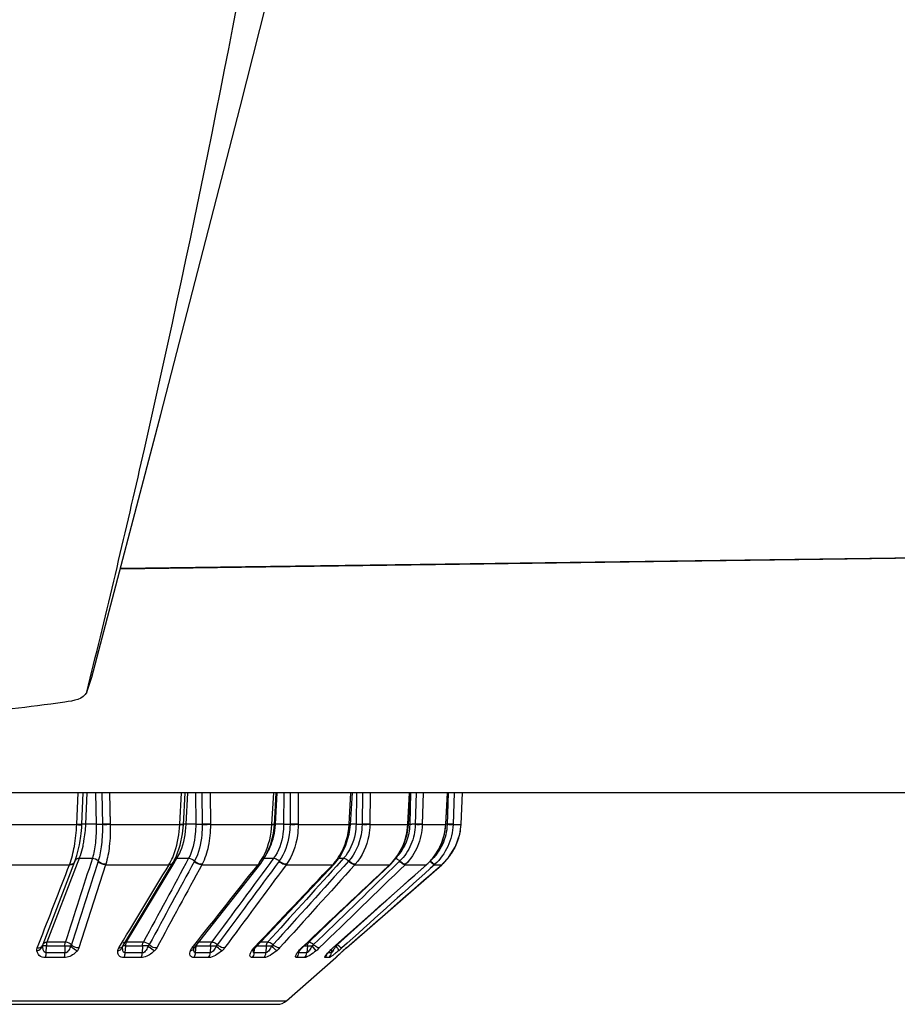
# Model space of a CAD drawing. Header units: millimetres. Extents: x 0 to 4000, y 0 to 3000.
# Tile 53 of 170: x 2104 to 2135, y 336 to 371. Entities that reach past the tile are written whole.
import ezdxf

# ---------------------------------------------------------------- set-up
doc = ezdxf.new("R2010")
doc.units = ezdxf.units.MM
doc.header["$LTSCALE"] = 219.99956
doc.layers.get('0').update_dxf_attribs({"linetype": 'CONTINUOUS'})
doc.layers.add('SUPERFICI', color=7, linetype='CONTINUOUS')

msp = doc.modelspace()

# ---------------------------------------------------------------- linework, layer by layer
at = {"color": 7, "linetype": 'CONTINUOUS'}
for p, q in [((2138.655, 351.86), (2107.464, 351.437)), ((2106.277, 347.088), (2106.457, 347.609)), ((2139.179, 343.528), (1882.225, 343.528)), ((2109.698, 342.399), (2109.757, 343.528)), ((2112.912, 342.399), (2112.975, 343.528)), ((2115.604, 342.398), (2115.668, 343.528)), ((2117.656, 342.399), (2117.718, 343.528)), ((2118.977, 342.4), (2119.034, 343.528)), ((2119.511, 342.417), (2119.561, 343.528)), ((2119.465, 342.059), (2119.511, 342.402)), ((2119.511, 342.402), (2119.511, 342.417)), ((2119.317, 341.628), (2119.465, 342.059)), ((2106.019, 341.684), (2106.019, 341.684)), ((2119.074, 341.242), (2119.317, 341.628)), ((2118.843, 340.998), (2119.074, 341.242)), ((2104.729, 338.171), (2105.859, 341.095)), ((2107.548, 338.098), (2109.33, 341.057)), ((2110.092, 338.072), (2112.434, 341.031)), ((2112.237, 338.056), (2115.037, 341.014)), ((2113.891, 338.046), (2117.012, 340.991)), ((2114.98, 338.04), (2118.299, 340.986)), ((2115.456, 338.039), (2118.828, 340.985)), ((2117.012, 340.991), (2117.026, 341.004)), ((2118.299, 340.986), (2118.314, 340.999)), ((2118.828, 340.985), (2118.843, 340.998)), ((2104.716, 338.137), (2104.729, 338.171)), ((2107.545, 338.093), (2107.548, 338.098)), ((2110.073, 338.044), (2110.08, 338.056)), ((2110.08, 338.056), (2110.092, 338.072)), ((2112.194, 338.002), (2112.213, 338.028)), ((2112.213, 338.028), (2112.237, 338.056)), ((2115.351, 337.946), (2115.456, 338.039)), ((2112.167, 337.947), (2112.174, 337.965)), ((2112.174, 337.965), (2112.194, 338.002)), ((2113.343, 336.172), (2115.088, 337.7)), ((2113.797, 337.942), (2113.823, 337.974)), ((2114.831, 337.894), (2114.891, 337.956)), ((2115.106, 337.722), (2115.104, 337.72)), ((2115.233, 337.84), (2115.351, 337.946)), ((2088.39, 336.048), (2113.014, 336.048))]:
    msp.add_line(p, q, dxfattribs=at)
at = {"color": 9, "linetype": 'CONTINUOUS'}
for p, q in [((2138.655, 351.876), (2107.468, 351.453)), ((2105.921, 342.417), (2105.974, 343.528)), ((2106.101, 342.416), (2106.153, 343.528)), ((2106.241, 342.415), (2106.293, 343.528)), ((2106.586, 343.528), (2106.607, 342.415)), ((2106.586, 343.528), (2106.607, 342.415)), ((2106.806, 343.528), (2106.827, 342.4)), ((2107.085, 343.528), (2107.107, 342.402)), ((2107.085, 343.528), (2107.107, 342.417)), ((2109.567, 342.417), (2109.625, 343.528)), ((2109.794, 342.415), (2109.852, 343.528)), ((2110.119, 343.528), (2110.128, 342.415)), ((2110.119, 343.528), (2110.128, 342.415)), ((2110.347, 343.528), (2110.356, 342.4)), ((2110.638, 343.528), (2110.647, 342.402)), ((2110.638, 343.528), (2110.646, 342.417)), ((2112.824, 342.417), (2112.887, 343.528)), ((2112.95, 342.415), (2113.011, 343.528)), ((2113.24, 343.528), (2113.236, 342.415)), ((2113.24, 343.528), (2113.236, 342.415)), ((2113.467, 343.528), (2113.463, 342.4)), ((2113.755, 343.528), (2113.751, 342.402)), ((2113.755, 343.528), (2113.751, 342.417)), ((2115.552, 342.417), (2115.616, 343.528)), ((2115.814, 343.528), (2115.797, 342.415)), ((2115.814, 343.528), (2115.797, 342.415)), ((2116.029, 343.528), (2116.012, 342.4)), ((2116.303, 343.528), (2116.285, 342.402)), ((2116.303, 343.528), (2116.285, 342.417)), ((2117.631, 342.417), (2117.693, 343.528)), ((2117.726, 343.528), (2117.697, 342.415)), ((2117.726, 343.528), (2117.697, 342.415)), ((2117.922, 343.528), (2117.892, 342.4)), ((2118.168, 343.528), (2118.138, 342.402)), ((2118.168, 343.528), (2118.139, 342.417)), ((2118.971, 342.417), (2119.027, 343.528)), ((2119.061, 343.528), (2119.021, 342.4)), ((2119.27, 343.528), (2119.229, 342.402)), ((2119.27, 343.528), (2119.23, 342.417)), ((2119.511, 342.417), (2119.561, 343.528)), ((2103.288, 342.402), (2105.921, 342.402)), ((2105.921, 342.402), (2105.921, 342.417)), ((2106.101, 342.4), (2106.101, 342.416)), ((2107.107, 342.402), (2109.566, 342.402)), ((2109.566, 342.402), (2109.567, 342.417)), ((2109.695, 342.414), (2109.698, 342.415)), ((2109.698, 342.415), (2109.699, 342.415)), ((2110.647, 342.402), (2112.824, 342.402)), ((2112.824, 342.402), (2112.824, 342.417)), ((2113.751, 342.402), (2115.552, 342.402)), ((2115.552, 342.402), (2115.552, 342.417)), ((2116.285, 342.402), (2117.631, 342.402)), ((2117.631, 342.417), (2117.656, 342.414)), ((2117.631, 342.402), (2117.631, 342.417)), ((2117.631, 342.402), (2117.656, 342.399)), ((2118.138, 342.402), (2118.97, 342.402)), ((2118.97, 342.402), (2118.971, 342.417)), ((2118.97, 342.402), (2118.975, 342.401)), ((2118.971, 342.417), (2118.978, 342.415)), ((2119.229, 342.402), (2119.51, 342.402)), ((2119.51, 342.402), (2119.511, 342.417)), ((2103.262, 340.985), (2105.666, 340.985)), ((2105.666, 340.985), (2105.671, 340.998)), ((2106.94, 340.985), (2105.997, 338.039)), ((2106.681, 341.115), (2106.677, 341.104)), ((2106.944, 340.998), (2106.94, 340.985)), ((2106.94, 340.985), (2109.185, 340.985)), ((2109.185, 340.985), (2109.193, 340.998)), ((2110.087, 341.115), (2110.081, 341.104)), ((2110.352, 340.998), (2110.345, 340.985)), ((2110.345, 340.985), (2112.333, 340.985)), ((2112.333, 340.985), (2112.343, 340.998)), ((2113.084, 341.115), (2113.075, 341.104)), ((2113.338, 340.998), (2113.328, 340.985)), ((2113.328, 340.985), (2114.972, 340.985)), ((2114.972, 340.985), (2114.985, 340.998)), ((2115.539, 341.115), (2115.528, 341.104)), ((2115.772, 340.998), (2115.76, 340.985)), ((2115.76, 340.985), (2116.988, 340.985)), ((2116.988, 340.985), (2117.002, 340.998)), ((2116.988, 340.985), (2117.012, 340.991)), ((2117.346, 341.115), (2117.112, 340.888)), ((2117.126, 340.902), (2117.112, 340.888)), ((2117.334, 341.104), (2117.126, 340.902)), ((2117.547, 340.998), (2117.533, 340.985)), ((2117.533, 340.985), (2118.293, 340.985)), ((2118.293, 340.985), (2118.307, 340.998)), ((2118.293, 340.985), (2118.299, 340.986)), ((2118.307, 340.998), (2118.314, 340.999)), ((2118.571, 340.985), (2118.421, 340.85)), ((2118.436, 340.863), (2118.421, 340.85)), ((2118.571, 340.985), (2118.436, 340.863)), ((2118.586, 340.998), (2118.571, 340.985)), ((2118.571, 340.985), (2118.828, 340.985)), ((2117.013, 339.845), (2115.137, 338.157)), ((2104.525, 338.039), (2104.583, 338.189)), ((2104.525, 338.039), (2104.583, 338.189)), ((2104.717, 338.115), (2104.716, 338.115)), ((2104.841, 337.866), (2104.856, 338.118)), ((2105.503, 338.118), (2105.504, 337.866)), ((2107.409, 338.039), (2107.472, 338.144)), ((2107.409, 338.039), (2107.469, 338.139)), ((2107.469, 338.139), (2107.472, 338.144)), ((2107.633, 337.866), (2107.652, 338.118)), ((2108.241, 338.118), (2108.237, 337.866)), ((2109.999, 338.039), (2110.051, 338.104)), ((2109.999, 338.039), (2110.03, 338.078)), ((2110.03, 338.078), (2110.051, 338.104)), ((2110.133, 337.989), (2110.144, 338.118)), ((2110.65, 338.118), (2110.641, 337.866)), ((2112.183, 338.039), (2112.217, 338.075)), ((2112.212, 337.989), (2112.216, 338.031)), ((2112.624, 338.118), (2112.611, 337.866)), ((2113.866, 338.039), (2113.882, 338.055)), ((2113.866, 338.039), (2113.891, 338.046)), ((2114.077, 338.118), (2114.06, 337.866)), ((2114.388, 337.944), (2114.249, 338.115)), ((2114.973, 338.039), (2114.98, 338.04)), ((2105.476, 337.7), (2104.816, 337.7)), ((2105.504, 337.866), (2104.841, 337.866)), ((2108.193, 337.7), (2107.593, 337.7)), ((2108.237, 337.866), (2107.633, 337.866)), ((2110.583, 337.7), (2110.068, 337.7)), ((2110.123, 337.866), (2110.133, 337.989)), ((2110.641, 337.866), (2110.123, 337.866)), ((2112.541, 337.7), (2112.134, 337.7)), ((2112.201, 337.866), (2112.212, 337.989)), ((2112.611, 337.866), (2112.201, 337.866)), ((2113.982, 337.7), (2113.7, 337.7)), ((2113.776, 337.944), (2113.823, 337.974)), ((2113.776, 337.866), (2113.781, 337.918)), ((2114.06, 337.866), (2113.776, 337.866)), ((2114.842, 337.7), (2114.698, 337.7)), ((2114.925, 337.866), (2114.806, 337.866)), ((2114.872, 337.944), (2114.891, 337.956)), ((2114.935, 337.993), (2114.925, 337.866)), ((2114.936, 338), (2114.935, 337.993)), ((2115.088, 337.7), (2115.084, 337.7)), ((2115.348, 337.944), (2115.351, 337.946)), ((2088.06, 336.172), (2113.343, 336.172))]:
    msp.add_line(p, q, dxfattribs=at)
at = {"color": 7, "linetype": 'CONTINUOUS'}
for points in [[(2106.46, 347.609), (2108.896, 356.9), (2111.705, 367.769), (2114.02, 376.944)], [(2109.33, 341.056), (2109.453, 341.3), (2109.583, 341.673), (2109.666, 342.081), (2109.698, 342.399)], [(2112.434, 341.031), (2112.614, 341.309), (2112.774, 341.678), (2112.876, 342.083), (2112.912, 342.399)], [(2115.037, 341.014), (2115.228, 341.255), (2115.431, 341.636), (2115.56, 342.06), (2115.604, 342.398)], [(2117.026, 341.004), (2117.24, 341.246), (2117.467, 341.63), (2117.609, 342.058), (2117.656, 342.399)], [(2118.314, 340.999), (2118.541, 341.242), (2118.781, 341.628), (2118.93, 342.058), (2118.977, 342.4)], [(2105.859, 341.095), (2105.93, 341.307), (2106.01, 341.636), (2106.019, 341.684)], [(2110.066, 338.019), (2110.068, 338.027), (2110.073, 338.044)], [(2113.823, 337.974), (2113.843, 337.997), (2113.891, 338.046)], [(2114.891, 337.957), (2114.932, 337.997), (2114.98, 338.04)], [(2113.756, 337.88), (2113.754, 337.876), (2113.757, 337.88), (2113.771, 337.904), (2113.797, 337.942)], [(2114.756, 337.807), (2114.755, 337.804), (2114.758, 337.808), (2114.773, 337.828), (2114.798, 337.857), (2114.831, 337.894)], [(2115.104, 337.72), (2115.106, 337.722), (2115.113, 337.728), (2115.123, 337.739), (2115.139, 337.753), (2115.158, 337.771)], [(2115.158, 337.771), (2115.205, 337.815), (2115.233, 337.84)]]:
    msp.add_lwpolyline(points, dxfattribs=at)
at = {"color": 9, "linetype": 'CONTINUOUS'}
for centre, radius, start, end in [((2100.392, 342.681), 5.716, 353.0493, 357.1883), ((2112.942, 344.217), 1.819, 266.2634, 269.0596), ((2112.684, 336.847), 5.574, 87.2688, 87.6504), ((2117.788, 338.942), 3.476, 88.2698, 90.1892), ((2116.919, 342.507), 2.054, 345.1687, 357.0774), ((2118.9, 338.294), 4.124, 88.3204, 88.9407), ((2117.51, 342.492), 2.003, 348.5058, 357.4281), ((2116.924, 342.506), 2.048, 337.442, 345.1506), ((2117.506, 342.494), 2.006, 335.2577, 346.8291), ((2117.512, 342.492), 2, 346.8448, 348.499), ((2116.938, 342.5), 2.033, 324.3032, 332.9457), ((2116.931, 342.503), 2.04, 332.9488, 337.4361), ((2117.506, 342.495), 2.008, 322.4129, 333.8877), ((2117.51, 342.492), 2.002, 333.9031, 335.2438), ((2116.957, 342.486), 2.009, 317.5387, 319.6061), ((2116.951, 342.491), 2.018, 319.6096, 324.293), ((2117.507, 342.495), 2.007, 311.7423, 320.3491), ((2117.509, 342.493), 2.003, 320.3559, 322.3993), ((2105.743, 341.14), 0.125, 333.065, 338.7474), ((2105.964, 341.095), 0.101, 153.5521, 158.7727), ((2109.244, 341.107), 0.0994, 321.5962, 329.2605), ((2110.898, 342.114), 1.826, 322.3181, 324.2106), ((2110.857, 342.144), 1.877, 324.2042, 324.7083), ((2112.376, 341.076), 0.0731, 309.3353, 321.9801), ((2113.622, 342.258), 1.856, 317.242, 318.0731), ((2113.61, 342.27), 1.873, 318.0727, 318.6215), ((2115.005, 341.044), 0.0433, 309.1689, 316.9773), ((2115.659, 342.391), 1.935, 313.9775, 314.5814), ((2116.961, 342.482), 2.004, 312.2084, 317.5413), ((2104.821, 338.136), 0.102, 146.4264, 158.818), ((2104.823, 338.134), 0.104, 143.6258, 146.4553), ((2107.461, 338.151), 0.102, 325.7808, 329.0608), ((2108.32, 336.3), 1.819, 85.8155, 92.475), ((2109.947, 338.091), 0.135, 329.2342, 339.2233), ((2110.061, 336.411), 1.709, 87.2058, 87.8197), ((2112.712, 337.539), 0.728, 136.5313, 138.1911), ((2112.204, 338.086), 0.0449, 308.0651, 316.4976), ((2114.67, 337.186), 1.173, 133.2847, 135.5218), ((2113.325, 339.249), 1.683, 309.15, 314.0278), ((2116.52, 336.294), 2.333, 131.5541, 132.7268), ((2111.116, 340.319), 4.543, 329.4166, 330.9652), ((2114.882, 334.929), 3.192, 86.3062, 86.7504), ((2114.423, 337.46), 0.998, 44.3328, 45.362), ((2112.619, 341.018), 4.004, 309.8586, 311.9368), ((2123.229, 329.134), 11.821, 131.1136, 131.8096), ((2112.669, 337.576), 0.671, 138.1875, 140.0532), ((2112.513, 337.923), 0.346, 174.7388, 176.0481), ((2114.635, 337.235), 1.114, 142.4948, 143.6325), ((2114.791, 337.114), 1.311, 140.7236, 142.4777), ((2113.924, 337.891), 0.165, 174.5751, 176.8485), ((2114.525, 337.888), 0.256, 341.0151, 345.9014), ((2116.387, 336.419), 2.149, 136.6228, 138.1692), ((2116.935, 335.902), 2.903, 135.2862, 136.6353), ((2116.303, 336.527), 2.014, 132.6806, 135.2636), ((2112.562, 339.468), 2.865, 328.6778, 329.3555), ((2124.565, 327.586), 13.865, 132.2294, 132.4733), ((2127.83, 323.987), 18.724, 131.8041, 132.2239)]:
    msp.add_arc(centre, radius, start, end, dxfattribs=at)
at = {"color": 7, "linetype": 'CONTINUOUS'}
for centre, radius, start, end in [((2101.132, 342.589), 4.97, 349.5162, 353.0677), ((2114.924, 337.888), 0.25, 311.2041, 333.102), ((2113.014, 336.548), 0.5, 270, 311.2041)]:
    msp.add_arc(centre, radius, start, end, dxfattribs=at)
at = {"color": 9, "linetype": 'CONTINUOUS'}
for points, knots in [([(2106.276, 347.087), (2106.923, 349.696), (2109.43, 360.213), (2111.558, 370.82), (2112.947, 378.823)], [0, 0, 0, 0, 0.248641, 1, 1, 1, 1]), ([(2105.671, 340.998), (2105.748, 341.203), (2105.859, 341.67), (2105.909, 342.144), (2105.921, 342.402)], [0, 0, 0, 0, 0.458812, 1, 1, 1, 1]), ([(2105.921, 342.417), (2105.964, 342.416), (2106.019, 342.412), (2106.078, 342.416), (2106.097, 342.413), (2106.101, 342.416)], [0, 0, 0, 0, 0.702936, 0.913168, 1, 1, 1, 1]), ([(2105.921, 342.402), (2105.963, 342.4), (2106.019, 342.396), (2106.077, 342.4), (2106.096, 342.398), (2106.101, 342.4)], [0, 0, 0, 0, 0.703079, 0.913289, 1, 1, 1, 1]), ([(2106.241, 342.415), (2106.208, 342.416), (2106.164, 342.411), (2106.113, 342.423), (2106.101, 342.416)], [0, 0, 0, 0, 0.703863, 1, 1, 1, 1]), ([(2106.607, 342.415), (2106.627, 342.416), (2106.7, 342.418), (2106.774, 342.419), (2106.827, 342.416)], [0, 0, 0, 0, 0.272361, 1, 1, 1, 1]), ([(2106.827, 342.4), (2106.832, 342.165), (2106.815, 341.732), (2106.74, 341.303), (2106.681, 341.115)], [0, 0, 0, 0, 0.544064, 1, 1, 1, 1]), ([(2107.107, 342.417), (2107.082, 342.416), (2106.989, 342.414), (2106.895, 342.413), (2106.827, 342.416)], [0, 0, 0, 0, 0.270916, 1, 1, 1, 1]), ([(2107.107, 342.402), (2107.082, 342.401), (2106.989, 342.398), (2106.895, 342.397), (2106.827, 342.4)], [0, 0, 0, 0, 0.270943, 1, 1, 1, 1]), ([(2107.107, 342.402), (2107.112, 342.145), (2107.093, 341.672), (2107.01, 341.204), (2106.944, 340.998)], [0, 0, 0, 0, 0.543281, 1, 1, 1, 1]), ([(2109.285, 341.175), (2109.326, 341.263), (2109.479, 341.656), (2109.549, 342.079), (2109.566, 342.402)], [0, 0, 0, 0, 0.230791, 1, 1, 1, 1]), ([(2109.566, 342.402), (2109.582, 342.401), (2109.626, 342.401), (2109.67, 342.395), (2109.696, 342.399)], [0, 0, 0, 0, 0.380168, 1, 1, 1, 1]), ([(2109.567, 342.417), (2109.582, 342.417), (2109.625, 342.415), (2109.667, 342.413), (2109.695, 342.414)], [0, 0, 0, 0, 0.360099, 1, 1, 1, 1]), ([(2109.696, 342.399), (2109.697, 342.399), (2109.697, 342.399), (2109.698, 342.399), (2109.698, 342.399)], [0, 0, 0, 0, 0.706208, 1, 1, 1, 1]), ([(2109.794, 342.415), (2109.783, 342.416), (2109.751, 342.417), (2109.718, 342.419), (2109.697, 342.418)], [0, 0, 0, 0, 0.35324, 1, 1, 1, 1]), ([(2110.356, 342.4), (2110.357, 342.28), (2110.338, 341.841), (2110.238, 341.397), (2110.087, 341.115)], [0, 0, 0, 0, 0.274235, 1, 1, 1, 1]), ([(2110.128, 342.415), (2110.186, 342.418), (2110.262, 342.418), (2110.339, 342.417), (2110.356, 342.416)], [0, 0, 0, 0, 0.771009, 1, 1, 1, 1]), ([(2110.647, 342.402), (2110.648, 342.145), (2110.606, 341.662), (2110.458, 341.196), (2110.352, 340.998)], [0, 0, 0, 0, 0.534958, 1, 1, 1, 1]), ([(2110.646, 342.417), (2110.572, 342.414), (2110.475, 342.413), (2110.378, 342.415), (2110.356, 342.416)], [0, 0, 0, 0, 0.770412, 1, 1, 1, 1]), ([(2110.647, 342.402), (2110.572, 342.399), (2110.475, 342.397), (2110.378, 342.399), (2110.356, 342.4)], [0, 0, 0, 0, 0.770435, 1, 1, 1, 1]), ([(2112.389, 341.06), (2112.453, 341.15), (2112.693, 341.561), (2112.804, 342.04), (2112.824, 342.402)], [0, 0, 0, 0, 0.234371, 1, 1, 1, 1]), ([(2112.824, 342.417), (2112.836, 342.417), (2112.866, 342.417), (2112.896, 342.411), (2112.913, 342.414)], [0, 0, 0, 0, 0.403426, 1, 1, 1, 1]), ([(2113.463, 342.4), (2113.462, 342.279), (2113.43, 341.831), (2113.278, 341.381), (2113.084, 341.115)], [0, 0, 0, 0, 0.268284, 1, 1, 1, 1]), ([(2113.236, 342.415), (2113.253, 342.416), (2113.328, 342.418), (2113.404, 342.418), (2113.463, 342.416)], [0, 0, 0, 0, 0.222374, 1, 1, 1, 1]), ([(2113.751, 342.402), (2113.75, 342.27), (2113.716, 341.781), (2113.55, 341.289), (2113.338, 340.998)], [0, 0, 0, 0, 0.267865, 1, 1, 1, 1]), ([(2113.751, 342.417), (2113.73, 342.416), (2113.634, 342.413), (2113.538, 342.414), (2113.463, 342.416)], [0, 0, 0, 0, 0.220113, 1, 1, 1, 1]), ([(2113.751, 342.402), (2113.73, 342.401), (2113.634, 342.398), (2113.538, 342.398), (2113.463, 342.4)], [0, 0, 0, 0, 0.22014, 1, 1, 1, 1]), ([(2115.015, 341.031), (2115.094, 341.121), (2115.387, 341.524), (2115.531, 342.027), (2115.552, 342.402)], [0, 0, 0, 0, 0.241433, 1, 1, 1, 1]), ([(2116.012, 342.4), (2116.01, 342.279), (2115.965, 341.82), (2115.766, 341.369), (2115.539, 341.115)], [0, 0, 0, 0, 0.26232, 1, 1, 1, 1]), ([(2115.552, 342.417), (2115.565, 342.417), (2115.576, 342.41), (2115.605, 342.419), (2115.605, 342.414)], [0, 0, 0, 0, 0.74209, 1, 1, 1, 1]), ([(2115.552, 342.402), (2115.565, 342.401), (2115.575, 342.394), (2115.604, 342.403), (2115.604, 342.398)], [0, 0, 0, 0, 0.742042, 1, 1, 1, 1]), ([(2116.285, 342.402), (2116.283, 342.27), (2116.235, 341.769), (2116.019, 341.276), (2115.772, 340.998)], [0, 0, 0, 0, 0.262021, 1, 1, 1, 1]), ([(2115.797, 342.415), (2115.811, 342.416), (2115.883, 342.419), (2115.955, 342.418), (2116.012, 342.416)], [0, 0, 0, 0, 0.196372, 1, 1, 1, 1]), ([(2116.285, 342.417), (2116.268, 342.416), (2116.177, 342.413), (2116.086, 342.414), (2116.012, 342.416)], [0, 0, 0, 0, 0.193492, 1, 1, 1, 1]), ([(2116.285, 342.402), (2116.268, 342.401), (2116.177, 342.397), (2116.085, 342.398), (2116.012, 342.4)], [0, 0, 0, 0, 0.193528, 1, 1, 1, 1]), ([(2117.017, 341.012), (2117.198, 341.191), (2117.496, 341.629), (2117.616, 342.142), (2117.631, 342.402)], [0, 0, 0, 0, 0.494529, 1, 1, 1, 1]), ([(2117.892, 342.4), (2117.885, 342.16), (2117.784, 341.684), (2117.513, 341.279), (2117.346, 341.115)], [0, 0, 0, 0, 0.5074, 1, 1, 1, 1]), ([(2118.138, 342.402), (2118.131, 342.14), (2118.023, 341.621), (2117.728, 341.177), (2117.547, 340.998)], [0, 0, 0, 0, 0.507168, 1, 1, 1, 1]), ([(2118.139, 342.417), (2118.125, 342.416), (2118.043, 342.413), (2117.961, 342.414), (2117.892, 342.416)], [0, 0, 0, 0, 0.162372, 1, 1, 1, 1]), ([(2118.138, 342.402), (2118.125, 342.401), (2118.043, 342.397), (2117.961, 342.398), (2117.892, 342.4)], [0, 0, 0, 0, 0.162431, 1, 1, 1, 1]), ([(2119.021, 342.4), (2119.011, 342.159), (2118.896, 341.677), (2118.603, 341.276), (2118.425, 341.115)], [0, 0, 0, 0, 0.502069, 1, 1, 1, 1]), ([(2119.229, 342.402), (2119.219, 342.139), (2119.096, 341.613), (2118.778, 341.175), (2118.586, 340.998)], [0, 0, 0, 0, 0.501967, 1, 1, 1, 1]), ([(2118.975, 342.401), (2118.976, 342.401), (2118.976, 342.401), (2118.977, 342.4), (2118.977, 342.4)], [0, 0, 0, 0, 0.687332, 1, 1, 1, 1]), ([(2119.23, 342.417), (2119.206, 342.413), (2119.136, 342.415), (2119.067, 342.415), (2119.021, 342.416)], [0, 0, 0, 0, 0.343987, 1, 1, 1, 1]), ([(2119.229, 342.402), (2119.206, 342.397), (2119.135, 342.4), (2119.066, 342.399), (2119.021, 342.4)], [0, 0, 0, 0, 0.344094, 1, 1, 1, 1]), ([(2112.884, 341.21), (2112.9, 341.211), (2112.975, 341.201), (2113.043, 341.157), (2113.084, 341.115)], [0, 0, 0, 0, 0.220764, 1, 1, 1, 1]), ([(2115.356, 341.21), (2115.37, 341.211), (2115.439, 341.198), (2115.499, 341.155), (2115.539, 341.115)], [0, 0, 0, 0, 0.19737, 1, 1, 1, 1]), ([(2117.204, 341.209), (2117.215, 341.207), (2117.268, 341.185), (2117.313, 341.148), (2117.346, 341.115)], [0, 0, 0, 0, 0.188223, 1, 1, 1, 1]), ([(2105.666, 340.985), (2105.687, 340.984), (2105.76, 340.988), (2105.836, 341.034), (2105.854, 341.083)], [0, 0, 0, 0, 0.290916, 1, 1, 1, 1]), ([(2109.193, 340.998), (2109.206, 340.998), (2109.253, 340.999), (2109.301, 341.019), (2109.322, 341.046)], [0, 0, 0, 0, 0.286878, 1, 1, 1, 1]), ([(2112.333, 340.985), (2112.342, 340.984), (2112.375, 340.985), (2112.409, 340.999), (2112.423, 341.018)], [0, 0, 0, 0, 0.289353, 1, 1, 1, 1]), ([(2113.328, 340.985), (2113.307, 340.984), (2113.212, 340.996), (2113.126, 341.05), (2113.075, 341.104)], [0, 0, 0, 0, 0.219709, 1, 1, 1, 1]), ([(2113.338, 340.998), (2113.317, 340.997), (2113.222, 341.009), (2113.136, 341.063), (2113.084, 341.115)], [0, 0, 0, 0, 0.219978, 1, 1, 1, 1]), ([(2115.76, 340.985), (2115.742, 340.984), (2115.654, 340.999), (2115.579, 341.054), (2115.528, 341.104)], [0, 0, 0, 0, 0.195951, 1, 1, 1, 1]), ([(2115.772, 340.998), (2115.754, 340.997), (2115.666, 341.011), (2115.59, 341.066), (2115.539, 341.115)], [0, 0, 0, 0, 0.196259, 1, 1, 1, 1]), ([(2117.002, 340.998), (2117.004, 340.998), (2117.007, 340.998), (2117.01, 340.998), (2117.011, 340.998)], [0, 0, 0, 0, 0.519419, 1, 1, 1, 1]), ([(2117.011, 340.998), (2117.014, 340.998), (2117.02, 341), (2117.024, 341.003), (2117.026, 341.004)], [0, 0, 0, 0, 0.527898, 1, 1, 1, 1]), ([(2117.533, 340.985), (2117.502, 340.982), (2117.427, 341.022), (2117.368, 341.07), (2117.334, 341.104)], [0, 0, 0, 0, 0.393311, 1, 1, 1, 1]), ([(2117.547, 340.998), (2117.516, 340.995), (2117.44, 341.034), (2117.38, 341.082), (2117.346, 341.115)], [0, 0, 0, 0, 0.393979, 1, 1, 1, 1]), ([(2118.571, 340.985), (2118.549, 340.981), (2118.49, 341.033), (2118.443, 341.072), (2118.412, 341.104)], [0, 0, 0, 0, 0.337658, 1, 1, 1, 1]), ([(2118.586, 340.998), (2118.563, 340.994), (2118.504, 341.046), (2118.456, 341.084), (2118.425, 341.115)], [0, 0, 0, 0, 0.338421, 1, 1, 1, 1]), ([(2104.513, 337.944), (2104.538, 337.949), (2104.624, 337.975), (2104.703, 338.05), (2104.716, 338.115)], [0, 0, 0, 0, 0.279375, 1, 1, 1, 1]), ([(2104.525, 338.039), (2104.547, 338.038), (2104.62, 338.042), (2104.697, 338.089), (2104.716, 338.137)], [0, 0, 0, 0, 0.291206, 1, 1, 1, 1]), ([(2104.716, 338.115), (2104.715, 338.119), (2104.714, 338.128), (2104.715, 338.138), (2104.717, 338.142)], [0, 0, 0, 0, 0.492589, 1, 1, 1, 1]), ([(2104.841, 337.866), (2104.815, 337.865), (2104.753, 337.902), (2104.725, 338.002), (2104.717, 338.077), (2104.716, 338.115)], [0, 0, 0, 0, 0.252443, 0.621506, 1, 1, 1, 1]), ([(2104.731, 338.117), (2104.729, 338.117), (2104.724, 338.116), (2104.719, 338.116), (2104.717, 338.115)], [0, 0, 0, 0, 0.579491, 1, 1, 1, 1]), ([(2104.79, 338.119), (2104.784, 338.119), (2104.765, 338.119), (2104.745, 338.119), (2104.731, 338.117)], [0, 0, 0, 0, 0.305186, 1, 1, 1, 1]), ([(2105.503, 338.118), (2105.557, 338.12), (2105.625, 338.12), (2105.694, 338.116), (2105.709, 338.115)], [0, 0, 0, 0, 0.783607, 1, 1, 1, 1]), ([(2105.709, 338.115), (2105.691, 338.063), (2105.651, 337.966), (2105.56, 337.863), (2105.504, 337.866)], [0, 0, 0, 0, 0.497215, 1, 1, 1, 1]), ([(2105.943, 337.944), (2105.921, 337.949), (2105.828, 337.983), (2105.749, 338.052), (2105.709, 338.115)], [0, 0, 0, 0, 0.23648, 1, 1, 1, 1]), ([(2107.374, 337.944), (2107.416, 337.952), (2107.493, 337.984), (2107.539, 338.057), (2107.546, 338.093)], [0, 0, 0, 0, 0.534626, 1, 1, 1, 1]), ([(2107.633, 337.866), (2107.612, 337.865), (2107.558, 337.9), (2107.545, 337.993), (2107.544, 338.061), (2107.546, 338.096)], [0, 0, 0, 0, 0.237038, 0.605723, 1, 1, 1, 1]), ([(2107.652, 338.118), (2107.642, 338.118), (2107.611, 338.119), (2107.58, 338.12), (2107.56, 338.118)], [0, 0, 0, 0, 0.325471, 1, 1, 1, 1]), ([(2108.452, 338.115), (2108.43, 338.063), (2108.382, 337.97), (2108.293, 337.863), (2108.237, 337.866)], [0, 0, 0, 0, 0.505493, 1, 1, 1, 1]), ([(2108.676, 337.944), (2108.657, 337.95), (2108.569, 337.987), (2108.496, 338.055), (2108.452, 338.115)], [0, 0, 0, 0, 0.216244, 1, 1, 1, 1]), ([(2108.749, 338.039), (2108.726, 338.038), (2108.627, 338.048), (2108.534, 338.101), (2108.484, 338.157)], [0, 0, 0, 0, 0.238619, 1, 1, 1, 1]), ([(2110.857, 338.115), (2110.831, 338.063), (2110.787, 337.986), (2110.717, 337.901), (2110.667, 337.865), (2110.641, 337.866)], [0, 0, 0, 0, 0.513742, 0.772967, 1, 1, 1, 1]), ([(2110.65, 338.118), (2110.665, 338.118), (2110.734, 338.12), (2110.803, 338.118), (2110.857, 338.115)], [0, 0, 0, 0, 0.218691, 1, 1, 1, 1]), ([(2110.696, 338.251), (2110.712, 338.251), (2110.787, 338.242), (2110.855, 338.199), (2110.896, 338.157)], [0, 0, 0, 0, 0.22031, 1, 1, 1, 1]), ([(2111.061, 337.944), (2111.045, 337.95), (2110.966, 337.993), (2110.902, 338.058), (2110.857, 338.115)], [0, 0, 0, 0, 0.192342, 1, 1, 1, 1]), ([(2111.149, 338.039), (2111.129, 338.038), (2111.034, 338.05), (2110.948, 338.104), (2110.896, 338.157)], [0, 0, 0, 0, 0.219033, 1, 1, 1, 1]), ([(2112.818, 338.115), (2112.79, 338.063), (2112.744, 337.986), (2112.678, 337.904), (2112.633, 337.864), (2112.611, 337.866)], [0, 0, 0, 0, 0.532257, 0.793194, 1, 1, 1, 1]), ([(2112.624, 338.118), (2112.636, 338.119), (2112.701, 338.12), (2112.766, 338.118), (2112.818, 338.115)], [0, 0, 0, 0, 0.194244, 1, 1, 1, 1]), ([(2112.679, 338.251), (2112.693, 338.251), (2112.762, 338.239), (2112.822, 338.196), (2112.862, 338.157)], [0, 0, 0, 0, 0.196848, 1, 1, 1, 1]), ([(2112.993, 337.944), (2112.964, 337.96), (2112.904, 338.017), (2112.849, 338.077), (2112.818, 338.115)], [0, 0, 0, 0, 0.399855, 1, 1, 1, 1]), ([(2113.093, 338.039), (2113.076, 338.038), (2112.988, 338.052), (2112.912, 338.107), (2112.862, 338.157)], [0, 0, 0, 0, 0.195119, 1, 1, 1, 1]), ([(2114.249, 338.115), (2114.22, 338.064), (2114.176, 337.986), (2114.115, 337.91), (2114.079, 337.864), (2114.06, 337.866)], [0, 0, 0, 0, 0.554469, 0.817067, 1, 1, 1, 1]), ([(2114.077, 338.118), (2114.086, 338.119), (2114.143, 338.12), (2114.201, 338.118), (2114.249, 338.115)], [0, 0, 0, 0, 0.164869, 1, 1, 1, 1]), ([(2114.139, 338.251), (2114.163, 338.252), (2114.223, 338.221), (2114.27, 338.183), (2114.296, 338.157)], [0, 0, 0, 0, 0.394918, 1, 1, 1, 1]), ([(2114.495, 338.039), (2114.465, 338.036), (2114.389, 338.076), (2114.33, 338.124), (2114.296, 338.157)], [0, 0, 0, 0, 0.391451, 1, 1, 1, 1]), ([(2115.185, 337.944), (2115.191, 337.965), (2115.146, 338.028), (2115.115, 338.08), (2115.088, 338.115)], [0, 0, 0, 0, 0.33196, 1, 1, 1, 1]), ([(2115.295, 338.039), (2115.273, 338.035), (2115.214, 338.087), (2115.167, 338.125), (2115.137, 338.157)], [0, 0, 0, 0, 0.334669, 1, 1, 1, 1]), ([(2104.816, 337.7), (2104.738, 337.7), (2104.586, 337.743), (2104.521, 337.883), (2104.513, 337.944)], [0, 0, 0, 0, 0.558439, 1, 1, 1, 1]), ([(2104.816, 337.7), (2104.82, 337.711), (2104.834, 337.766), (2104.839, 337.822), (2104.841, 337.866)], [0, 0, 0, 0, 0.213434, 1, 1, 1, 1]), ([(2105.943, 337.944), (2105.917, 337.912), (2105.793, 337.785), (2105.613, 337.7), (2105.476, 337.7)], [0, 0, 0, 0, 0.231197, 1, 1, 1, 1]), ([(2105.476, 337.7), (2105.48, 337.711), (2105.497, 337.765), (2105.503, 337.822), (2105.504, 337.866)], [0, 0, 0, 0, 0.215029, 1, 1, 1, 1]), ([(2107.593, 337.7), (2107.526, 337.7), (2107.385, 337.747), (2107.367, 337.888), (2107.374, 337.944)], [0, 0, 0, 0, 0.540519, 1, 1, 1, 1]), ([(2107.593, 337.7), (2107.599, 337.711), (2107.622, 337.764), (2107.631, 337.821), (2107.633, 337.866)], [0, 0, 0, 0, 0.221362, 1, 1, 1, 1]), ([(2108.676, 337.944), (2108.645, 337.913), (2108.509, 337.793), (2108.331, 337.7), (2108.193, 337.7)], [0, 0, 0, 0, 0.244288, 1, 1, 1, 1]), ([(2108.193, 337.7), (2108.2, 337.711), (2108.225, 337.763), (2108.235, 337.821), (2108.237, 337.866)], [0, 0, 0, 0, 0.223457, 1, 1, 1, 1]), ([(2110.068, 337.7), (2110.037, 337.7), (2109.977, 337.709), (2109.902, 337.802), (2109.924, 337.892), (2109.943, 337.944)], [0, 0, 0, 0, 0.279786, 0.501196, 1, 1, 1, 1]), ([(2110.123, 337.866), (2110.109, 337.865), (2110.073, 337.885), (2110.064, 337.949), (2110.064, 337.994), (2110.066, 338.019)], [0, 0, 0, 0, 0.223209, 0.587916, 1, 1, 1, 1]), ([(2110.068, 337.7), (2110.076, 337.711), (2110.106, 337.761), (2110.12, 337.821), (2110.123, 337.866)], [0, 0, 0, 0, 0.230599, 1, 1, 1, 1]), ([(2111.061, 337.944), (2110.99, 337.881), (2110.845, 337.775), (2110.67, 337.7), (2110.583, 337.7)], [0, 0, 0, 0, 0.523948, 1, 1, 1, 1]), ([(2112.134, 337.7), (2112.11, 337.7), (2112.06, 337.71), (2112.04, 337.787), (2112.065, 337.863), (2112.092, 337.916), (2112.109, 337.944)], [0, 0, 0, 0, 0.225384, 0.421452, 0.679197, 1, 1, 1, 1]), ([(2112.201, 337.866), (2112.18, 337.865), (2112.164, 337.91), (2112.167, 337.937), (2112.167, 337.947)], [0, 0, 0, 0, 0.681042, 1, 1, 1, 1]), ([(2112.993, 337.944), (2112.92, 337.883), (2112.781, 337.785), (2112.618, 337.7), (2112.541, 337.7)], [0, 0, 0, 0, 0.553596, 1, 1, 1, 1]), ([(2113.7, 337.7), (2113.688, 337.7), (2113.661, 337.707), (2113.657, 337.753), (2113.677, 337.799), (2113.696, 337.834), (2113.708, 337.852)], [0, 0, 0, 0, 0.187524, 0.369704, 0.642534, 1, 1, 1, 1]), ([(2113.76, 337.887), (2113.76, 337.889), (2113.76, 337.893), (2113.76, 337.898), (2113.76, 337.9)], [0, 0, 0, 0, 0.48276, 1, 1, 1, 1]), ([(2113.776, 337.866), (2113.772, 337.866), (2113.761, 337.871), (2113.761, 337.881), (2113.76, 337.887)], [0, 0, 0, 0, 0.433187, 1, 1, 1, 1]), ([(2114.388, 337.944), (2114.315, 337.885), (2114.209, 337.804), (2114.072, 337.725), (2114.008, 337.7), (2113.982, 337.7)], [0, 0, 0, 0, 0.587787, 0.834394, 1, 1, 1, 1]), ([(2114.698, 337.7), (2114.692, 337.7), (2114.679, 337.72), (2114.708, 337.752), (2114.737, 337.799), (2114.768, 337.833), (2114.785, 337.852)], [0, 0, 0, 0, 0.087422, 0.279714, 0.595815, 1, 1, 1, 1]), ([(2115.185, 337.944), (2115.149, 337.914), (2115.08, 337.858), (2114.983, 337.782), (2114.906, 337.732), (2114.86, 337.7), (2114.842, 337.7)], [0, 0, 0, 0, 0.330708, 0.632467, 0.872079, 1, 1, 1, 1]), ([(2114.929, 337.867), (2114.929, 337.867), (2114.927, 337.866), (2114.926, 337.866), (2114.925, 337.866)], [0, 0, 0, 0, 0.581231, 1, 1, 1, 1]), ([(2114.966, 337.911), (2114.964, 337.908), (2114.96, 337.902), (2114.955, 337.896), (2114.953, 337.893)], [0, 0, 0, 0, 0.512526, 1, 1, 1, 1]), ([(2115.084, 337.7), (2115.081, 337.7), (2115.105, 337.719), (2115.115, 337.734), (2115.16, 337.772), (2115.187, 337.798), (2115.203, 337.813)], [0, 0, 0, 0, 0.067886, 0.277692, 0.599153, 1, 1, 1, 1])]:
    msp.add_open_spline(points, degree=3, knots=knots, dxfattribs=at)
at = {"color": 7, "linetype": 'CONTINUOUS'}
msp.add_open_spline([(2106.277, 347.088), (2106.157, 346.83), (2104.413, 346.562), (2100.419, 346.175), (2092.579, 345.911), (2086.305, 345.702), (2082.856, 345.609)], degree=3, knots=[0, 0, 0, 0, 0.036319, 0.188515, 0.560156, 1, 1, 1, 1], dxfattribs=at)
at = {"color": 9, "linetype": 'CONTINUOUS'}
for points in [[(2117.697, 342.415), (2117.708, 342.416), (2117.719, 342.417), (2117.73, 342.417)], [(2117.73, 342.417), (2117.745, 342.417), (2117.761, 342.418), (2117.776, 342.418)], [(2105.962, 341.205), (2105.927, 341.196), (2105.89, 341.173), (2105.874, 341.141)], [(2106.017, 341.21), (2105.999, 341.211), (2105.98, 341.209), (2105.962, 341.205)], [(2106.473, 341.21), (2106.549, 341.212), (2106.635, 341.176), (2106.681, 341.115)], [(2109.193, 340.998), (2109.226, 341.055), (2109.257, 341.115), (2109.285, 341.175)], [(2109.4, 341.2), (2109.383, 341.192), (2109.367, 341.179), (2109.357, 341.163)], [(2109.464, 341.21), (2109.442, 341.211), (2109.42, 341.208), (2109.4, 341.2)], [(2109.879, 341.21), (2109.955, 341.212), (2110.037, 341.173), (2110.087, 341.115)], [(2104.583, 338.189), (2104.944, 339.121), (2105.305, 340.053), (2105.666, 340.985)], [(2105.671, 340.998), (2105.702, 340.997), (2105.734, 341), (2105.763, 341.01)], [(2106.677, 341.104), (2106.362, 340.121), (2106.048, 339.139), (2105.733, 338.157)], [(2105.763, 341.01), (2105.8, 341.022), (2105.836, 341.049), (2105.854, 341.083)], [(2106.94, 340.985), (2106.844, 340.981), (2106.735, 341.027), (2106.677, 341.104)], [(2106.944, 340.998), (2106.848, 340.994), (2106.739, 341.039), (2106.681, 341.115)], [(2107.472, 338.144), (2108.043, 339.091), (2108.614, 340.038), (2109.185, 340.985)], [(2110.081, 341.104), (2109.549, 340.121), (2109.017, 339.139), (2108.484, 338.157)], [(2110.345, 340.985), (2109.813, 340.003), (2109.281, 339.021), (2108.749, 338.039)], [(2109.185, 340.985), (2109.212, 340.984), (2109.24, 340.987), (2109.265, 340.997)], [(2109.265, 340.997), (2109.288, 341.006), (2109.309, 341.023), (2109.322, 341.044)], [(2110.051, 338.104), (2110.812, 339.064), (2111.572, 340.024), (2112.333, 340.985)], [(2110.345, 340.985), (2110.248, 340.981), (2110.145, 341.031), (2110.081, 341.104)], [(2110.352, 340.998), (2110.256, 340.994), (2110.152, 341.043), (2110.087, 341.115)], [(2113.075, 341.104), (2112.349, 340.121), (2111.623, 339.139), (2110.896, 338.157)], [(2113.328, 340.985), (2112.602, 340.003), (2111.876, 339.021), (2111.149, 338.039)], [(2112.217, 338.075), (2113.136, 339.044), (2114.054, 340.014), (2114.972, 340.985)], [(2112.343, 340.998), (2112.371, 340.997), (2112.401, 341.002), (2112.422, 341.019)], [(2115.528, 341.104), (2114.64, 340.121), (2113.751, 339.139), (2112.862, 338.157)], [(2115.76, 340.985), (2114.871, 340.003), (2113.982, 339.021), (2113.093, 338.039)], [(2113.882, 338.055), (2114.918, 339.031), (2115.953, 340.008), (2116.988, 340.985)], [(2117.112, 340.888), (2116.174, 339.978), (2115.235, 339.067), (2114.296, 338.157)], [(2117.533, 340.985), (2116.521, 340.003), (2115.508, 339.021), (2114.495, 338.039)], [(2114.972, 340.985), (2114.991, 340.984), (2115.012, 340.988), (2115.025, 341.001)], [(2114.973, 338.039), (2116.08, 339.021), (2117.186, 340.003), (2118.293, 340.985)], [(2114.985, 340.998), (2115.001, 340.997), (2115.02, 341), (2115.033, 341.01)], [(2118.421, 340.85), (2117.379, 339.913), (2116.337, 338.976), (2115.295, 338.039)], [(2115.456, 338.039), (2116.58, 339.021), (2117.704, 340.003), (2118.828, 340.985)], [(2104.513, 337.944), (2104.508, 337.976), (2104.514, 338.01), (2104.525, 338.039)], [(2104.739, 338.196), (2104.758, 338.221), (2104.789, 338.238), (2104.82, 338.245)], [(2104.856, 338.118), (2104.834, 338.119), (2104.812, 338.119), (2104.79, 338.119)], [(2104.82, 338.245), (2104.838, 338.25), (2104.856, 338.251), (2104.875, 338.251)], [(2105.525, 338.251), (2105.601, 338.253), (2105.687, 338.217), (2105.733, 338.157)], [(2105.733, 338.157), (2105.728, 338.142), (2105.719, 338.126), (2105.705, 338.117)], [(2105.997, 338.039), (2105.901, 338.035), (2105.791, 338.08), (2105.733, 338.157)], [(2105.997, 338.039), (2105.986, 338.005), (2105.966, 337.972), (2105.943, 337.944)], [(2107.374, 337.944), (2107.378, 337.978), (2107.391, 338.01), (2107.409, 338.039)], [(2107.409, 338.039), (2107.436, 338.038), (2107.464, 338.041), (2107.49, 338.051)], [(2107.49, 338.051), (2107.511, 338.06), (2107.532, 338.074), (2107.545, 338.094)], [(2107.576, 338.203), (2107.589, 338.225), (2107.613, 338.24), (2107.637, 338.246)], [(2107.637, 338.246), (2107.652, 338.25), (2107.668, 338.251), (2107.684, 338.251)], [(2108.276, 338.251), (2108.352, 338.253), (2108.434, 338.214), (2108.484, 338.157)], [(2108.484, 338.157), (2108.476, 338.141), (2108.465, 338.126), (2108.45, 338.117)], [(2108.749, 338.039), (2108.73, 338.004), (2108.705, 337.973), (2108.676, 337.944)], [(2109.943, 337.944), (2109.956, 337.979), (2109.976, 338.011), (2109.999, 338.039)], [(2109.999, 338.039), (2110.022, 338.038), (2110.047, 338.041), (2110.067, 338.052)], [(2110.067, 338.052), (2110.076, 338.057), (2110.085, 338.064), (2110.092, 338.072)], [(2110.896, 338.157), (2110.885, 338.142), (2110.872, 338.127), (2110.856, 338.117)], [(2111.149, 338.039), (2111.124, 338.005), (2111.093, 337.973), (2111.061, 337.944)], [(2112.183, 338.039), (2112.2, 338.038), (2112.219, 338.041), (2112.232, 338.051)], [(2112.862, 338.157), (2112.849, 338.142), (2112.835, 338.128), (2112.818, 338.117)], [(2113.093, 338.039), (2113.062, 338.005), (2113.029, 337.974), (2112.993, 337.944)], [(2114.296, 338.157), (2114.282, 338.143), (2114.267, 338.128), (2114.25, 338.117)], [(2115.137, 338.157), (2115.122, 338.143), (2115.107, 338.13), (2115.09, 338.117)], [(2109.943, 337.944), (2109.972, 337.95), (2110, 337.961), (2110.023, 337.979)], [(2110.023, 337.979), (2110.039, 337.99), (2110.053, 338.005), (2110.063, 338.022)], [(2110.583, 337.7), (2110.62, 337.746), (2110.638, 337.807), (2110.641, 337.866)], [(2112.109, 337.944), (2112.123, 337.966), (2112.138, 337.987), (2112.155, 338.007)], [(2112.109, 337.944), (2112.142, 337.952), (2112.176, 337.973), (2112.194, 338.002)], [(2112.134, 337.7), (2112.174, 337.744), (2112.196, 337.806), (2112.201, 337.866)], [(2112.541, 337.7), (2112.582, 337.744), (2112.606, 337.806), (2112.611, 337.866)], [(2113.7, 337.7), (2113.744, 337.742), (2113.771, 337.805), (2113.776, 337.866)], [(2113.708, 337.852), (2113.718, 337.867), (2113.728, 337.881), (2113.738, 337.895)], [(2113.776, 337.944), (2113.794, 337.966), (2113.813, 337.987), (2113.833, 338.007)], [(2113.982, 337.7), (2114.026, 337.742), (2114.055, 337.805), (2114.06, 337.866)], [(2114.698, 337.7), (2114.729, 337.728), (2114.753, 337.765), (2114.767, 337.804)], [(2114.842, 337.7), (2114.888, 337.741), (2114.92, 337.804), (2114.925, 337.866)], [(2114.953, 337.893), (2114.946, 337.884), (2114.939, 337.873), (2114.929, 337.867)], [(2115.01, 337.979), (2114.995, 337.956), (2114.981, 337.933), (2114.966, 337.911)]]:
    msp.add_open_spline(points, degree=3, dxfattribs=at)
at = {"layer": 'SUPERFICI', "color": 9, "linetype": 'CONTINUOUS'}
for p, q in [((2106.607, 342.415), (2106.241, 342.415)), ((2110.128, 342.415), (2109.794, 342.415)), ((2113.236, 342.415), (2112.95, 342.415)), ((2115.797, 342.415), (2115.604, 342.415)), ((2117.697, 342.415), (2117.656, 342.415)), ((2105.953, 341.044), (2106.017, 341.21)), ((2106.017, 341.21), (2106.473, 341.21)), ((2109.353, 341.025), (2109.464, 341.21)), ((2109.464, 341.21), (2109.879, 341.21)), ((2112.55, 341.21), (2112.884, 341.21)), ((2115.356, 341.21), (2115.103, 340.93)), ((2115.356, 341.21), (2115.115, 340.944)), ((2115.192, 341.21), (2115.356, 341.21)), ((2104.875, 338.251), (2105.953, 341.044)), ((2107.684, 338.251), (2109.353, 341.025)), ((2115.115, 340.944), (2115.103, 340.93)), ((2115.203, 339.284), (2114.139, 338.251)), ((2104.856, 338.118), (2105.503, 338.118)), ((2104.875, 338.251), (2105.525, 338.251)), ((2107.652, 338.118), (2108.241, 338.118)), ((2107.684, 338.251), (2108.276, 338.251)), ((2110.144, 338.118), (2110.65, 338.118)), ((2110.233, 338.251), (2110.696, 338.251)), ((2112.296, 338.118), (2112.624, 338.118)), ((2112.422, 338.251), (2112.679, 338.251)), ((2113.967, 338.118), (2114.077, 338.118)), ((2114.108, 338.251), (2114.139, 338.251))]:
    msp.add_line(p, q, dxfattribs=at)
for centre, radius, start, end in [((2106.411, 342.603), 3.389, 356.6766, 356.8225), ((2110.418, 342.563), 2.536, 356.2053, 356.668), ((2115.843, 342.461), 1.855, 357.9989, 358.5946), ((2110.444, 338.101), 0.301, 171.8312, 176.7414)]:
    msp.add_arc(centre, radius, start, end, dxfattribs=at)
for points, knots in [([(2106.143, 341.64), (2106.156, 341.7), (2106.204, 341.956), (2106.231, 342.217), (2106.241, 342.415)], [0, 0, 0, 0, 0.237251, 1, 1, 1, 1]), ([(2106.607, 342.415), (2106.612, 342.195), (2106.598, 341.789), (2106.529, 341.386), (2106.473, 341.21)], [0, 0, 0, 0, 0.54461, 1, 1, 1, 1]), ([(2109.464, 341.21), (2109.512, 341.29), (2109.696, 341.665), (2109.775, 342.084), (2109.794, 342.407)], [0, 0, 0, 0, 0.223247, 1, 1, 1, 1]), ([(2110.128, 342.415), (2110.129, 342.302), (2110.113, 341.891), (2110.02, 341.474), (2109.879, 341.21)], [0, 0, 0, 0, 0.274542, 1, 1, 1, 1]), ([(2112.653, 341.393), (2112.696, 341.465), (2112.853, 341.778), (2112.931, 342.129), (2112.949, 342.395)], [0, 0, 0, 0, 0.238088, 1, 1, 1, 1]), ([(2113.236, 342.415), (2113.236, 342.302), (2113.208, 341.882), (2113.066, 341.459), (2112.884, 341.21)], [0, 0, 0, 0, 0.26856, 1, 1, 1, 1]), ([(2115.797, 342.415), (2115.795, 342.302), (2115.755, 341.871), (2115.569, 341.447), (2115.356, 341.21)], [0, 0, 0, 0, 0.262543, 1, 1, 1, 1]), ([(2117.697, 342.396), (2117.693, 342.296), (2117.649, 341.906), (2117.472, 341.53), (2117.281, 341.309)], [0, 0, 0, 0, 0.256139, 1, 1, 1, 1]), ([(2106.017, 341.21), (2106.03, 341.242), (2106.08, 341.382), (2106.118, 341.527), (2106.143, 341.64)], [0, 0, 0, 0, 0.228484, 1, 1, 1, 1]), ([(2104.856, 338.118), (2104.856, 338.13), (2104.858, 338.175), (2104.865, 338.22), (2104.875, 338.251)], [0, 0, 0, 0, 0.278986, 1, 1, 1, 1]), ([(2105.503, 338.118), (2105.503, 338.13), (2105.506, 338.175), (2105.514, 338.22), (2105.525, 338.251)], [0, 0, 0, 0, 0.278009, 1, 1, 1, 1]), ([(2107.652, 338.118), (2107.652, 338.13), (2107.656, 338.176), (2107.668, 338.222), (2107.684, 338.251)], [0, 0, 0, 0, 0.273899, 1, 1, 1, 1]), ([(2108.241, 338.118), (2108.242, 338.13), (2108.246, 338.176), (2108.259, 338.222), (2108.276, 338.251)], [0, 0, 0, 0, 0.272563, 1, 1, 1, 1])]:
    msp.add_open_spline(points, degree=3, knots=knots, dxfattribs=at)
for points in [[(2106.473, 341.21), (2106.157, 340.224), (2105.841, 339.237), (2105.525, 338.251)], [(2109.879, 341.21), (2109.345, 340.224), (2108.811, 339.237), (2108.276, 338.251)], [(2112.884, 341.21), (2112.155, 340.224), (2111.425, 339.237), (2110.696, 338.251)], [(2115.103, 340.93), (2114.295, 340.037), (2113.487, 339.144), (2112.679, 338.251)], [(2110.65, 338.118), (2110.652, 338.165), (2110.667, 338.214), (2110.696, 338.251)], [(2112.624, 338.118), (2112.627, 338.166), (2112.646, 338.216), (2112.679, 338.251)], [(2114.077, 338.118), (2114.08, 338.167), (2114.103, 338.217), (2114.139, 338.251)]]:
    msp.add_open_spline(points, degree=3, dxfattribs=at)

doc.saveas('drawing.dxf')
